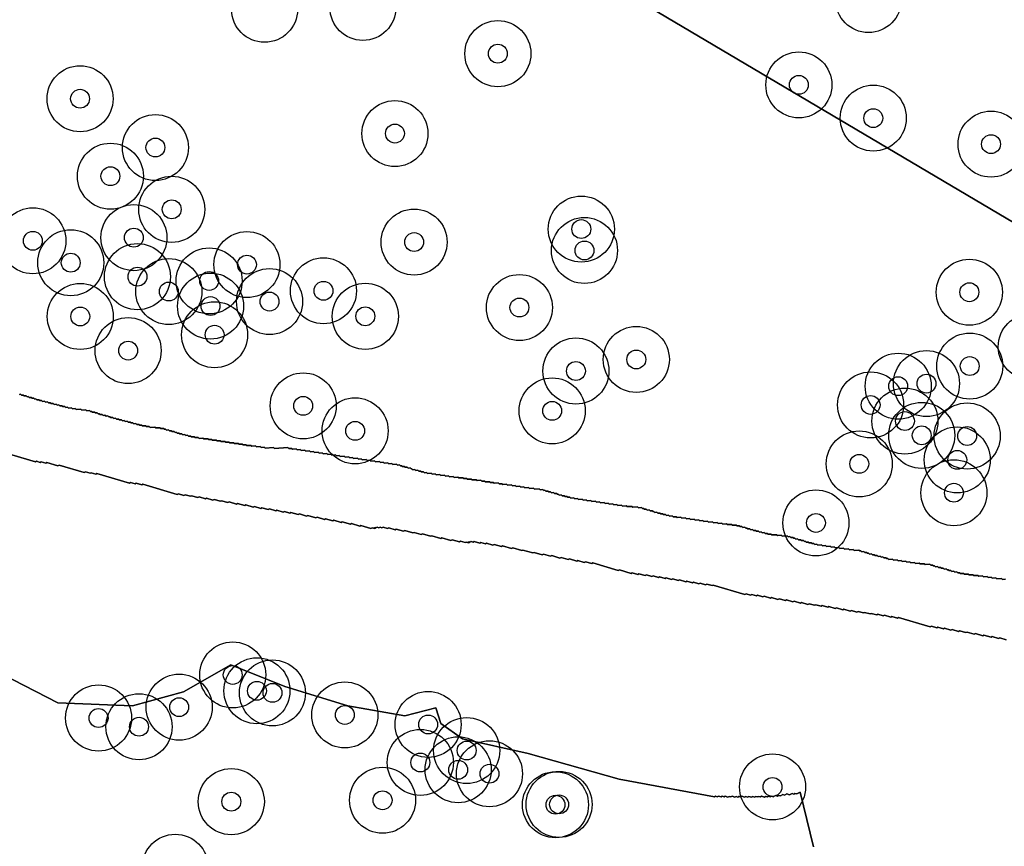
# Model space of a CAD drawing. Header units: inches. Extents: x 128668 to 131679, y 413272 to 413787.
# Tile 88 of 116: x 131076 to 131128, y 413348 to 413392. Entities that reach past the tile are written whole.
import ezdxf

# ---------------------------------------------------------------- set-up
doc = ezdxf.new("R2010")
doc.units = ezdxf.units.IN
doc.header["$MEASUREMENT"] = 0
doc.header["$PDMODE"] = 33
doc.header["$PDSIZE"] = -3
for name, color, linetype in [('Niet gedetecteerde gebieden (D-gebied) (ca. 44.659 m2)', 1, 'Continuous'), ('Significante objecten binnen onderzoeksgebied', 3, 'Continuous'), ('Veiligheidsmarge objecten d.d. 230531', 6, 'Continuous'), ('Verstoorde gebieden (C-gebied) (ca. 90.096 m2)', 40, 'Continuous'), ('Vrijgegeven gebieden (A+B gebied) (ca. 609.035 m2)', 3, 'Continuous')]:
    doc.layers.add(name, color=color, linetype=linetype)

msp = doc.modelspace()

# ---------------------------------------------------------------- linework, layer by layer
at = {"layer": 'Niet gedetecteerde gebieden (D-gebied) (ca. 44.659 m2)'}
for points in [[(131076.071, 413371.95), (131076.121, 413371.954), (131076.175, 413371.907), (131076.274, 413371.914), (131076.328, 413371.867), (131076.427, 413371.874), (131076.481, 413371.827), (131076.53, 413371.83), (131076.584, 413371.784), (131076.683, 413371.79), (131076.736, 413371.744), (131076.836, 413371.75), (131076.889, 413371.703), (131076.939, 413371.707), (131076.992, 413371.66), (131077.092, 413371.667), (131077.145, 413371.62), (131077.245, 413371.627), (131077.298, 413371.58), (131077.398, 413371.587), (131077.451, 413371.54), (131077.551, 413371.547), (131077.604, 413371.5), (131077.704, 413371.506), (131077.757, 413371.46), (131077.857, 413371.466), (131077.91, 413371.42), (131078.01, 413371.426), (131078.063, 413371.38), (131078.163, 413371.386), (131078.216, 413371.34), (131078.316, 413371.346), (131078.369, 413371.299), (131078.469, 413371.306), (131078.522, 413371.26), (131078.622, 413371.266), (131078.675, 413371.219), (131078.824, 413371.229), (131078.878, 413371.183), (131079.027, 413371.192), (131079.08, 413371.146), (131079.33, 413371.162), (131079.383, 413371.116), (131079.583, 413371.129), (131079.636, 413371.082), (131079.786, 413371.092), (131079.839, 413371.045), (131079.889, 413371.049), (131079.942, 413371.002), (131080.041, 413371.008), (131080.095, 413370.962), (131080.194, 413370.968), (131080.248, 413370.922), (131080.297, 413370.925), (131080.351, 413370.878), (131080.45, 413370.885), (131080.504, 413370.838), (131080.603, 413370.845), (131080.657, 413370.798), (131080.756, 413370.805), (131080.81, 413370.758), (131080.859, 413370.762), (131080.913, 413370.715), (131081.012, 413370.722), (131081.065, 413370.675), (131081.165, 413370.681), (131081.218, 413370.635), (131081.318, 413370.641), (131081.371, 413370.595), (131081.471, 413370.601), (131081.524, 413370.555), (131081.624, 413370.561), (131081.677, 413370.515), (131081.777, 413370.521), (131081.83, 413370.475), (131081.93, 413370.481), (131081.983, 413370.435), (131082.083, 413370.441), (131082.136, 413370.394), (131082.236, 413370.401), (131082.289, 413370.354), (131082.389, 413370.361), (131082.442, 413370.314), (131082.542, 413370.321), (131082.595, 413370.274), (131082.745, 413370.284), (131082.798, 413370.238), (131082.947, 413370.247), (131083.001, 413370.201), (131083.25, 413370.217), (131083.303, 413370.17), (131083.503, 413370.183), (131083.556, 413370.137), (131083.705, 413370.147), (131083.759, 413370.1), (131083.809, 413370.103), (131083.862, 413370.057), (131083.962, 413370.063), (131084.015, 413370.017), (131084.115, 413370.023), (131084.168, 413369.977), (131084.267, 413369.983), (131084.321, 413369.937), (131084.37, 413369.94), (131084.424, 413369.893), (131084.523, 413369.9), (131084.577, 413369.853), (131084.676, 413369.86), (131084.729, 413369.813), (131084.829, 413369.82), (131084.883, 413369.773), (131084.982, 413369.78), (131085.035, 413369.733), (131085.135, 413369.74), (131085.188, 413369.693), (131085.338, 413369.703), (131085.391, 413369.656), (131085.541, 413369.666), (131085.594, 413369.619), (131085.794, 413369.633), (131085.847, 413369.586), (131086.046, 413369.599), (131086.1, 413369.552), (131086.249, 413369.562), (131086.302, 413369.516), (131086.502, 413369.529), (131086.555, 413369.482), (131086.705, 413369.492), (131086.758, 413369.445), (131086.957, 413369.458), (131087.011, 413369.412), (131087.16, 413369.422), (131087.213, 413369.375), (131087.413, 413369.388), (131087.466, 413369.341), (131087.666, 413369.354), (131087.719, 413369.308), (131087.869, 413369.318), (131087.922, 413369.271), (131088.071, 413369.281), (131088.124, 413369.234), (131088.324, 413369.247), (131088.377, 413369.201), (131088.577, 413369.214), (131088.63, 413369.167), (131088.83, 413369.18), (131088.883, 413369.134), (131089.032, 413369.144), (131089.085, 413369.097), (131089.534, 413369.126), (131089.588, 413369.08), (131090.286, 413369.126), (131090.339, 413369.079), (131090.489, 413369.089), (131090.542, 413369.042), (131090.742, 413369.055), (131090.795, 413369.009), (131090.944, 413369.019), (131090.998, 413368.972), (131091.197, 413368.985), (131091.25, 413368.938), (131091.45, 413368.952), (131091.503, 413368.905), (131091.653, 413368.915), (131091.706, 413368.868), (131091.905, 413368.881), (131091.959, 413368.835), (131092.108, 413368.845), (131092.161, 413368.798), (131092.361, 413368.811), (131092.414, 413368.764), (131092.564, 413368.774), (131092.617, 413368.728), (131092.817, 413368.741), (131092.87, 413368.694), (131093.019, 413368.704), (131093.073, 413368.657), (131093.272, 413368.67), (131093.325, 413368.624), (131093.525, 413368.637), (131093.578, 413368.59), (131093.728, 413368.6), (131093.781, 413368.554), (131093.98, 413368.567), (131094.034, 413368.52), (131094.183, 413368.53), (131094.236, 413368.483), (131094.436, 413368.496), (131094.489, 413368.45), (131094.639, 413368.459), (131094.692, 413368.413), (131094.891, 413368.426), (131094.945, 413368.379), (131095.144, 413368.392), (131095.197, 413368.346), (131095.347, 413368.356), (131095.4, 413368.309), (131095.6, 413368.322), (131095.653, 413368.275), (131095.803, 413368.285), (131095.856, 413368.239), (131096.055, 413368.252), (131096.109, 413368.205), (131096.208, 413368.212), (131096.261, 413368.165), (131096.311, 413368.168), (131096.365, 413368.122), (131096.464, 413368.128), (131096.517, 413368.082), (131096.617, 413368.088), (131096.67, 413368.042), (131096.77, 413368.048), (131096.823, 413368.002), (131096.873, 413368.005), (131096.926, 413367.958), (131097.026, 413367.965), (131097.079, 413367.918), (131097.179, 413367.925), (131097.232, 413367.878), (131097.332, 413367.885), (131097.385, 413367.838), (131097.485, 413367.845), (131097.538, 413367.798), (131097.638, 413367.805), (131097.691, 413367.758), (131097.891, 413367.771), (131097.944, 413367.725), (131098.093, 413367.734), (131098.147, 413367.688), (131098.346, 413367.701), (131098.399, 413367.654), (131098.599, 413367.667), (131098.652, 413367.621), (131098.802, 413367.631), (131098.855, 413367.584), (131099.054, 413367.597), (131099.108, 413367.55), (131099.307, 413367.563), (131099.36, 413367.517), (131099.56, 413367.53), (131099.613, 413367.483), (131099.763, 413367.493), (131099.816, 413367.446), (131100.016, 413367.46), (131100.069, 413367.413), (131100.268, 413367.426), (131100.321, 413367.38), (131100.521, 413367.393), (131100.574, 413367.346), (131100.724, 413367.356), (131100.777, 413367.309), (131100.976, 413367.322), (131101.03, 413367.276), (131101.179, 413367.286), (131101.232, 413367.239), (131101.432, 413367.252), (131101.485, 413367.205), (131101.635, 413367.215), (131101.688, 413367.169), (131101.887, 413367.182), (131101.941, 413367.135), (131102.14, 413367.148), (131102.193, 413367.102), (131102.343, 413367.111), (131102.396, 413367.065), (131102.596, 413367.078), (131102.649, 413367.031), (131102.799, 413367.041), (131102.852, 413366.994), (131103.051, 413367.008), (131103.104, 413366.961), (131103.304, 413366.974), (131103.357, 413366.927), (131103.607, 413366.944), (131103.66, 413366.897), (131103.81, 413366.907), (131103.863, 413366.86), (131103.913, 413366.864), (131103.966, 413366.817), (131104.065, 413366.824), (131104.119, 413366.777), (131104.218, 413366.784), (131104.272, 413366.737), (131104.371, 413366.744), (131104.425, 413366.697), (131104.524, 413366.703), (131104.578, 413366.657), (131104.627, 413366.66), (131104.681, 413366.613), (131104.78, 413366.62), (131104.834, 413366.573), (131104.933, 413366.58), (131104.986, 413366.533), (131105.086, 413366.54), (131105.139, 413366.493), (131105.239, 413366.5), (131105.292, 413366.453), (131105.442, 413366.463), (131105.495, 413366.416), (131105.645, 413366.426), (131105.698, 413366.38), (131105.898, 413366.393), (131105.951, 413366.346), (131106.1, 413366.356), (131106.154, 413366.309), (131106.353, 413366.322), (131106.406, 413366.276), (131106.606, 413366.289), (131106.659, 413366.242), (131106.809, 413366.252), (131106.862, 413366.205), (131107.061, 413366.219), (131107.115, 413366.172), (131107.264, 413366.182), (131107.317, 413366.135), (131107.517, 413366.148), (131107.57, 413366.102), (131107.72, 413366.111), (131107.773, 413366.065), (131107.973, 413366.078), (131108.026, 413366.031), (131108.225, 413366.045), (131108.278, 413365.998), (131108.528, 413366.014), (131108.581, 413365.968), (131108.83, 413365.984), (131108.884, 413365.937), (131109.033, 413365.947), (131109.086, 413365.901), (131109.136, 413365.904), (131109.19, 413365.857), (131109.289, 413365.864), (131109.342, 413365.817), (131109.442, 413365.824), (131109.495, 413365.777), (131109.595, 413365.784), (131109.648, 413365.737), (131109.698, 413365.74), (131109.751, 413365.694), (131109.851, 413365.7), (131109.904, 413365.654), (131110.004, 413365.66), (131110.057, 413365.614), (131110.157, 413365.62), (131110.21, 413365.574), (131110.31, 413365.58), (131110.363, 413365.534), (131110.463, 413365.54), (131110.516, 413365.493), (131110.666, 413365.503), (131110.719, 413365.457), (131110.869, 413365.466), (131110.922, 413365.42), (131111.121, 413365.433), (131111.174, 413365.386), (131111.374, 413365.399), (131111.427, 413365.353), (131111.577, 413365.363), (131111.63, 413365.316), (131111.83, 413365.329), (131111.883, 413365.282), (131112.082, 413365.296), (131112.135, 413365.249), (131112.285, 413365.259), (131112.338, 413365.212), (131112.538, 413365.225), (131112.591, 413365.179), (131112.791, 413365.192), (131112.844, 413365.145), (131113.043, 413365.158), (131113.096, 413365.112), (131113.296, 413365.125), (131113.349, 413365.078), (131113.549, 413365.091), (131113.602, 413365.045), (131113.801, 413365.058), (131113.855, 413365.011), (131114.054, 413365.024), (131114.107, 413364.978), (131114.207, 413364.984), (131114.26, 413364.938), (131114.36, 413364.944), (131114.413, 413364.898), (131114.513, 413364.904), (131114.566, 413364.857), (131114.616, 413364.861), (131114.669, 413364.814), (131114.769, 413364.821), (131114.822, 413364.774), (131114.922, 413364.781), (131114.975, 413364.734), (131115.075, 413364.74), (131115.128, 413364.694), (131115.228, 413364.701), (131115.281, 413364.654), (131115.381, 413364.66), (131115.434, 413364.614), (131115.534, 413364.62), (131115.587, 413364.574), (131115.687, 413364.58), (131115.74, 413364.534), (131115.889, 413364.543), (131115.943, 413364.497), (131116.192, 413364.513), (131116.245, 413364.467), (131116.445, 413364.48), (131116.498, 413364.433), (131116.747, 413364.449), (131116.801, 413364.403), (131116.9, 413364.409), (131116.953, 413364.363), (131117.053, 413364.369), (131117.106, 413364.323), (131117.156, 413364.326), (131117.209, 413364.279), (131117.309, 413364.286), (131117.362, 413364.239), (131117.462, 413364.246), (131117.515, 413364.199), (131117.615, 413364.206), (131117.668, 413364.159), (131117.718, 413364.163), (131117.771, 413364.116), (131117.871, 413364.122), (131117.924, 413364.076), (131118.024, 413364.082), (131118.077, 413364.036), (131118.177, 413364.042), (131118.23, 413363.996), (131118.33, 413364.002), (131118.383, 413363.956), (131118.583, 413363.969), (131118.636, 413363.922), (131118.786, 413363.932), (131118.839, 413363.885), (131119.038, 413363.898), (131119.091, 413363.852), (131119.241, 413363.862), (131119.294, 413363.815), (131119.494, 413363.828), (131119.547, 413363.782), (131119.747, 413363.795), (131119.8, 413363.748), (131119.999, 413363.761), (131120.052, 413363.714), (131120.252, 413363.728), (131120.305, 413363.681), (131120.555, 413363.697), (131120.608, 413363.651), (131120.658, 413363.654), (131120.711, 413363.607), (131120.811, 413363.614), (131120.864, 413363.567), (131120.964, 413363.574), (131121.017, 413363.527), (131121.067, 413363.53), (131121.12, 413363.484), (131121.22, 413363.49), (131121.273, 413363.444), (131121.372, 413363.45), (131121.426, 413363.404), (131121.525, 413363.41), (131121.579, 413363.364), (131121.678, 413363.37), (131121.731, 413363.324), (131121.831, 413363.33), (131121.885, 413363.284), (131121.984, 413363.29), (131122.037, 413363.244), (131122.087, 413363.247), (131122.14, 413363.2), (131122.34, 413363.213), (131122.393, 413363.167), (131122.593, 413363.18), (131122.646, 413363.133), (131122.796, 413363.143), (131122.849, 413363.096), (131123.048, 413363.109), (131123.101, 413363.063), (131123.251, 413363.073), (131123.304, 413363.026), (131123.504, 413363.039), (131123.557, 413362.992), (131123.756, 413363.006), (131123.81, 413362.959), (131124.009, 413362.972), (131124.062, 413362.926), (131124.312, 413362.942), (131124.365, 413362.895), (131124.465, 413362.902), (131124.518, 413362.855), (131124.568, 413362.859), (131124.621, 413362.812), (131124.721, 413362.818), (131124.774, 413362.772), (131124.874, 413362.778), (131124.927, 413362.732), (131125.027, 413362.738), (131125.08, 413362.692), (131125.18, 413362.698), (131125.233, 413362.652), (131125.283, 413362.655), (131125.336, 413362.608), (131125.436, 413362.615), (131125.489, 413362.568), (131125.589, 413362.575), (131125.642, 413362.528), (131125.742, 413362.535), (131125.795, 413362.488), (131125.894, 413362.495), (131125.948, 413362.448), (131126.097, 413362.458), (131126.15, 413362.411), (131126.35, 413362.424), (131126.403, 413362.378), (131126.603, 413362.391), (131126.656, 413362.344), (131126.856, 413362.357), (131126.909, 413362.311), (131127.108, 413362.324), (131127.161, 413362.277), (131127.361, 413362.29), (131127.414, 413362.244), (131127.564, 413362.253), (131127.617, 413362.207), (131127.817, 413362.22), (131127.87, 413362.173), (131128.119, 413362.19), (131128.172, 413362.143), (131128.322, 413362.153)], [(131128.359, 413358.946), (131128.023, 413359.046), (131127.961, 413359.012), (131127.626, 413359.112), (131127.563, 413359.078), (131127.18, 413359.192), (131127.118, 413359.159), (131126.735, 413359.273), (131126.672, 413359.239), (131126.289, 413359.353), (131126.227, 413359.32), (131125.891, 413359.419), (131125.829, 413359.386), (131125.494, 413359.486), (131125.432, 413359.452), (131125.096, 413359.552), (131125.034, 413359.518), (131124.747, 413359.604), (131124.684, 413359.57), (131124.397, 413359.656), (131124.335, 413359.622), (131122.658, 413360.121), (131122.595, 413360.088), (131122.308, 413360.173), (131122.246, 413360.14), (131121.91, 413360.239), (131121.848, 413360.206), (131121.561, 413360.291), (131121.498, 413360.258), (131121.211, 413360.343), (131121.149, 413360.31), (131120.861, 413360.395), (131120.799, 413360.362), (131120.512, 413360.447), (131120.449, 413360.413), (131120.162, 413360.499), (131120.1, 413360.465), (131119.764, 413360.565), (131119.702, 413360.532), (131119.367, 413360.631), (131119.304, 413360.598), (131118.969, 413360.698), (131118.907, 413360.664), (131118.619, 413360.75), (131118.557, 413360.716), (131118.27, 413360.802), (131118.207, 413360.768), (131117.92, 413360.854), (131117.858, 413360.82), (131117.522, 413360.92), (131117.46, 413360.886), (131117.125, 413360.986), (131117.062, 413360.952), (131116.727, 413361.052), (131116.665, 413361.018), (131116.329, 413361.118), (131116.267, 413361.085), (131115.932, 413361.184), (131115.87, 413361.151), (131115.534, 413361.251), (131115.472, 413361.217), (131115.185, 413361.303), (131115.122, 413361.269), (131114.883, 413361.34), (131114.821, 413361.307), (131114.581, 413361.378), (131114.519, 413361.344), (131112.842, 413361.843), (131112.78, 413361.81), (131112.492, 413361.895), (131112.43, 413361.862), (131112.142, 413361.947), (131112.08, 413361.914), (131111.793, 413361.999), (131111.73, 413361.966), (131111.443, 413362.051), (131111.381, 413362.018), (131111.045, 413362.117), (131110.983, 413362.084), (131110.696, 413362.169), (131110.633, 413362.136), (131110.346, 413362.221), (131110.284, 413362.188), (131109.996, 413362.273), (131109.934, 413362.24), (131109.646, 413362.325), (131109.584, 413362.291), (131109.297, 413362.377), (131109.235, 413362.343), (131108.899, 413362.443), (131108.837, 413362.41), (131108.549, 413362.495), (131108.487, 413362.462), (131107.864, 413362.647), (131107.802, 413362.613), (131106.46, 413363.013), (131106.398, 413362.979), (131106.063, 413363.079), (131106.001, 413363.045), (131105.665, 413363.145), (131105.603, 413363.111), (131105.22, 413363.226), (131105.157, 413363.192), (131104.774, 413363.306), (131104.712, 413363.272), (131104.281, 413363.401), (131104.218, 413363.367), (131103.835, 413363.481), (131103.773, 413363.448), (131103.342, 413363.576), (131103.28, 413363.542), (131102.753, 413363.699), (131102.69, 413363.666), (131102.211, 413363.808), (131102.149, 413363.775), (131101.67, 413363.917), (131101.608, 413363.883), (131101.224, 413363.998), (131101.162, 413363.964), (131100.827, 413364.064), (131100.764, 413364.03), (131100.525, 413364.102), (131100.463, 413364.068), (131100.175, 413364.153), (131100.113, 413364.12), (131100.017, 413364.148), (131099.955, 413364.115), (131099.907, 413364.129), (131099.845, 413364.095), (131099.749, 413364.124), (131099.687, 413364.09), (131099.447, 413364.161), (131099.385, 413364.128), (131099.002, 413364.242), (131098.94, 413364.208), (131098.46, 413364.351), (131098.398, 413364.317), (131097.919, 413364.46), (131097.857, 413364.426), (131097.426, 413364.555), (131097.363, 413364.521), (131096.98, 413364.635), (131096.918, 413364.602), (131096.486, 413364.73), (131096.424, 413364.696), (131096.041, 413364.81), (131095.979, 413364.777), (131095.643, 413364.876), (131095.581, 413364.843), (131095.342, 413364.914), (131095.279, 413364.881), (131095.184, 413364.909), (131095.121, 413364.875), (131095.026, 413364.904), (131094.963, 413364.87), (131094.916, 413364.885), (131094.853, 413364.851), (131094.757, 413364.879), (131094.695, 413364.846), (131094.168, 413365.003), (131094.106, 413364.969), (131093.675, 413365.097), (131093.613, 413365.064), (131093.181, 413365.192), (131093.119, 413365.158), (131092.736, 413365.273), (131092.674, 413365.239), (131092.29, 413365.353), (131092.228, 413365.319), (131091.845, 413365.433), (131091.782, 413365.4), (131091.351, 413365.528), (131091.289, 413365.495), (131090.906, 413365.609), (131090.843, 413365.575), (131090.46, 413365.689), (131090.398, 413365.655), (131090.111, 413365.741), (131090.048, 413365.707), (131089.713, 413365.807), (131089.651, 413365.774), (131089.315, 413365.874), (131089.253, 413365.84), (131088.918, 413365.94), (131088.855, 413365.906), (131088.52, 413366.006), (131088.458, 413365.972), (131088.074, 413366.086), (131088.012, 413366.053), (131087.629, 413366.167), (131087.567, 413366.133), (131087.183, 413366.247), (131087.121, 413366.214), (131086.786, 413366.313), (131086.724, 413366.28), (131086.388, 413366.38), (131086.326, 413366.346), (131085.991, 413366.446), (131085.928, 413366.412), (131085.593, 413366.512), (131085.531, 413366.478), (131085.195, 413366.578), (131085.133, 413366.545), (131084.846, 413366.63), (131084.784, 413366.597), (131084.496, 413366.682), (131084.434, 413366.648), (131082.613, 413367.19), (131082.551, 413367.157), (131082.263, 413367.242), (131082.201, 413367.209), (131081.961, 413367.28), (131081.899, 413367.246), (131080.174, 413367.76), (131080.112, 413367.726), (131079.872, 413367.798), (131079.81, 413367.764), (131079.571, 413367.835), (131079.508, 413367.802), (131078.167, 413368.201), (131078.105, 413368.167), (131077.53, 413368.339), (131077.467, 413368.305), (131077.228, 413368.376), (131077.166, 413368.343), (131076.974, 413368.4), (131076.912, 413368.366), (131075.187, 413368.88)]]:
    msp.add_lwpolyline(points, dxfattribs=at)
at = {"layer": 'Significante objecten binnen onderzoeksgebied'}
for p in [(131101.424, 413390.008), (131117.375, 413388.354), (131079.282, 413387.62), (131121.32, 413386.592), (131095.97, 413385.773), (131127.559, 413385.212), (131083.274, 413385.032), (131080.89, 413383.514), (131084.139, 413381.757), (131105.847, 413380.71), (131076.782, 413380.089), (131082.134, 413380.256), (131096.986, 413380.023), (131106.014, 413379.576), (131078.789, 413378.929), (131088.127, 413378.827), (131082.323, 413378.188), (131086.123, 413377.961), (131083.986, 413377.399), (131092.182, 413377.439), (131089.323, 413376.868), (131126.41, 413377.363), (131086.196, 413376.63), (131102.566, 413376.553), (131079.295, 413376.078), (131094.4, 413376.086), (131086.411, 413375.111), (131081.83, 413374.268), (131108.761, 413373.801), (131126.431, 413373.449), (131105.561, 413373.188), (131122.639, 413372.383), (131124.138, 413372.52), (131091.107, 413371.341), (131121.179, 413371.389), (131104.302, 413371.076), (131122.996, 413370.535), (131093.86, 413370.016), (131123.885, 413369.777), (131126.295, 413369.743), (131120.576, 413368.265), (131125.769, 413368.478), (131125.593, 413366.735), (131118.281, 413365.133), (131087.374, 413357.079), (131088.657, 413356.239), (131089.478, 413356.127), (131084.534, 413355.37), (131093.314, 413354.958), (131080.263, 413354.795), (131097.729, 413354.454), (131082.406, 413354.332), (131099.771, 413353.071), (131097.315, 413352.44), (131099.32, 413352.05), (131100.979, 413351.842), (131115.98, 413351.143), (131087.298, 413350.361), (131095.314, 413350.435), (131104.477, 413350.198), (131104.669, 413350.215)]:
    msp.add_point(p, dxfattribs=at)
at = {"layer": 'Veiligheidsmarge objecten d.d. 230531', "color": 6, "linetype": 'Continuous', "lineweight": 25}
for centre in [(131121.065, 413392.876), (131089.062, 413392.36), (131094.274, 413392.46), (131101.424, 413390.008), (131117.375, 413388.354), (131079.282, 413387.62), (131121.32, 413386.592), (131095.97, 413385.773), (131083.274, 413385.032), (131127.559, 413385.212), (131080.89, 413383.514), (131084.139, 413381.757), (131105.847, 413380.71), (131076.782, 413380.089), (131082.134, 413380.256), (131096.986, 413380.023), (131106.014, 413379.576), (131078.789, 413378.929), (131088.127, 413378.827), (131082.323, 413378.188), (131086.123, 413377.961), (131083.986, 413377.399), (131092.182, 413377.439), (131126.41, 413377.363), (131089.323, 413376.868), (131086.196, 413376.63), (131102.566, 413376.553), (131079.295, 413376.078), (131094.4, 413376.086), (131086.411, 413375.111), (131081.83, 413374.268), (131129.69, 413374.475), (131108.761, 413373.801), (131105.561, 413373.188), (131126.431, 413373.449), (131124.138, 413372.52), (131122.639, 413372.383), (131091.107, 413371.341), (131104.302, 413371.076), (131121.179, 413371.389), (131122.996, 413370.535), (131093.86, 413370.016), (131123.885, 413369.777), (131126.295, 413369.743), (131125.769, 413368.478), (131120.576, 413368.265), (131125.593, 413366.735), (131118.281, 413365.133), (131087.374, 413357.079), (131088.657, 413356.239), (131089.478, 413356.127), (131084.534, 413355.37), (131080.263, 413354.795), (131093.314, 413354.958), (131082.406, 413354.332), (131097.729, 413354.454), (131099.771, 413353.071), (131097.315, 413352.44), (131099.32, 413352.05), (131100.979, 413351.842), (131115.98, 413351.143), (131087.298, 413350.361), (131095.314, 413350.435), (131104.477, 413350.198), (131104.669, 413350.215), (131084.329, 413346.88)]:
    msp.add_circle(centre, 1.75, dxfattribs=at)
at = {"layer": 'Verstoorde gebieden (C-gebied) (ca. 90.096 m2)'}
for points in [[(131075.187, 413368.88), (131076.912, 413368.366), (131076.974, 413368.4), (131077.166, 413368.343), (131077.228, 413368.376), (131077.467, 413368.305), (131077.53, 413368.339), (131078.105, 413368.168), (131078.167, 413368.201), (131079.508, 413367.802), (131079.571, 413367.835), (131079.81, 413367.764), (131079.872, 413367.798), (131080.112, 413367.726), (131080.174, 413367.76), (131081.899, 413367.247), (131081.962, 413367.28), (131082.201, 413367.209), (131082.263, 413367.242), (131082.551, 413367.157), (131082.613, 413367.19), (131084.434, 413366.648), (131084.496, 413366.682), (131084.784, 413366.597), (131084.846, 413366.63), (131085.133, 413366.545), (131085.196, 413366.578), (131085.531, 413366.478), (131085.593, 413366.512), (131085.929, 413366.412), (131085.991, 413366.446), (131086.326, 413366.346), (131086.388, 413366.38), (131086.724, 413366.28), (131086.786, 413366.313), (131087.121, 413366.214), (131087.183, 413366.247), (131087.567, 413366.133), (131087.629, 413366.167), (131088.012, 413366.053), (131088.074, 413366.086), (131088.458, 413365.972), (131088.52, 413366.006), (131088.856, 413365.906), (131088.918, 413365.94), (131089.253, 413365.84), (131089.315, 413365.874), (131089.651, 413365.774), (131089.713, 413365.807), (131090.048, 413365.707), (131090.111, 413365.741), (131090.398, 413365.655), (131090.46, 413365.689), (131090.843, 413365.575), (131090.906, 413365.609), (131091.289, 413365.495), (131091.351, 413365.528), (131091.782, 413365.4), (131091.845, 413365.433), (131092.228, 413365.319), (131092.29, 413365.353), (131092.674, 413365.239), (131092.736, 413365.273), (131093.119, 413365.159), (131093.181, 413365.192), (131093.613, 413365.064), (131093.675, 413365.098), (131094.106, 413364.969), (131094.168, 413365.003), (131094.695, 413364.846), (131094.758, 413364.88), (131094.901, 413364.837), (131095.026, 413364.904), (131095.122, 413364.876), (131095.184, 413364.909), (131095.28, 413364.881), (131095.342, 413364.914), (131095.581, 413364.843), (131095.644, 413364.876), (131095.979, 413364.777), (131096.041, 413364.81), (131096.424, 413364.696), (131096.486, 413364.73), (131096.918, 413364.602), (131096.98, 413364.635), (131097.363, 413364.521), (131097.426, 413364.555), (131097.857, 413364.426), (131097.919, 413364.46), (131098.398, 413364.317), (131098.46, 413364.351), (131098.94, 413364.208), (131099.002, 413364.242), (131099.385, 413364.128), (131099.447, 413364.161), (131099.687, 413364.09), (131099.749, 413364.124), (131099.893, 413364.081), (131100.017, 413364.148), (131100.113, 413364.12), (131100.175, 413364.153), (131100.463, 413364.068), (131100.525, 413364.102), (131100.764, 413364.03), (131100.827, 413364.064), (131101.162, 413363.964), (131101.224, 413363.998), (131101.608, 413363.883), (131101.67, 413363.917), (131102.149, 413363.775), (131102.211, 413363.808), (131102.69, 413363.666), (131102.753, 413363.699), (131103.28, 413363.542), (131103.342, 413363.576), (131103.773, 413363.448), (131103.835, 413363.481), (131104.219, 413363.367), (131104.281, 413363.401), (131104.712, 413363.273), (131104.774, 413363.306), (131105.157, 413363.192), (131105.22, 413363.226), (131105.603, 413363.111), (131105.665, 413363.145), (131106.001, 413363.045), (131106.063, 413363.079), (131106.398, 413362.979), (131106.46, 413363.013), (131107.802, 413362.613), (131107.865, 413362.647), (131108.487, 413362.462), (131108.549, 413362.495), (131108.837, 413362.41), (131108.899, 413362.443), (131109.235, 413362.343), (131109.297, 413362.377), (131109.584, 413362.291), (131109.646, 413362.325), (131109.934, 413362.24), (131109.996, 413362.273), (131110.284, 413362.188), (131110.346, 413362.221), (131110.633, 413362.136), (131110.696, 413362.17), (131110.983, 413362.084), (131111.045, 413362.117), (131111.381, 413362.018), (131111.443, 413362.051), (131111.731, 413361.966), (131111.793, 413361.999), (131112.08, 413361.914), (131112.142, 413361.948), (131112.43, 413361.862), (131112.492, 413361.896), (131112.78, 413361.81), (131112.842, 413361.843), (131114.519, 413361.344), (131114.581, 413361.378), (131114.821, 413361.307), (131114.883, 413361.34), (131115.122, 413361.269), (131115.185, 413361.303), (131115.472, 413361.217), (131115.534, 413361.251), (131115.87, 413361.151), (131115.932, 413361.185), (131116.267, 413361.085), (131116.33, 413361.118), (131116.665, 413361.019), (131116.727, 413361.052), (131117.062, 413360.952), (131117.125, 413360.986), (131117.46, 413360.886), (131117.522, 413360.92), (131117.858, 413360.82), (131117.92, 413360.854), (131118.207, 413360.768), (131118.27, 413360.802), (131118.557, 413360.716), (131118.619, 413360.75), (131118.907, 413360.664), (131118.969, 413360.698), (131119.304, 413360.598), (131119.367, 413360.631), (131119.702, 413360.532), (131119.764, 413360.565), (131120.1, 413360.466), (131120.162, 413360.499), (131120.449, 413360.413), (131120.512, 413360.447), (131120.799, 413360.362), (131120.861, 413360.395), (131121.149, 413360.31), (131121.211, 413360.343), (131121.499, 413360.258), (131121.56, 413360.291), (131121.848, 413360.206), (131121.91, 413360.24), (131122.246, 413360.14), (131122.308, 413360.173), (131122.595, 413360.088), (131122.658, 413360.121), (131124.335, 413359.622), (131124.397, 413359.656), (131124.685, 413359.57), (131124.747, 413359.604), (131125.034, 413359.518), (131125.096, 413359.552), (131125.432, 413359.452), (131125.494, 413359.486), (131125.829, 413359.386), (131125.891, 413359.42), (131126.227, 413359.32), (131126.289, 413359.353), (131126.672, 413359.239), (131126.735, 413359.273), (131127.118, 413359.159), (131127.18, 413359.192), (131127.563, 413359.078), (131127.626, 413359.112), (131127.961, 413359.012), (131128.023, 413359.046), (131128.359, 413358.946)], [(131118.152, 413347.968), (131117.436, 413350.863), (131117.266, 413350.772), (131117.17, 413350.8), (131117.108, 413350.766), (131117.012, 413350.795), (131116.888, 413350.728), (131116.744, 413350.771), (131116.62, 413350.703), (131116.524, 413350.732), (131116.4, 413350.665), (131116.304, 413350.693), (131116.242, 413350.659), (131116.146, 413350.688), (131116.021, 413350.62), (131115.926, 413350.649), (131115.863, 413350.615), (131115.767, 413350.644), (131115.705, 413350.61), (131115.609, 413350.639), (131115.547, 413350.605), (131115.404, 413350.648), (131115.341, 413350.614), (131115.245, 413350.643), (131115.183, 413350.609), (131115.087, 413350.638), (131115.025, 413350.604), (131114.929, 413350.633), (131114.867, 413350.599), (131114.724, 413350.642), (131114.661, 413350.608), (131114.566, 413350.637), (131114.503, 413350.603), (131114.36, 413350.646), (131114.297, 413350.612), (131114.202, 413350.641), (131114.139, 413350.607), (131114.044, 413350.635), (131113.981, 413350.602), (131113.838, 413350.645), (131113.775, 413350.611), (131113.68, 413350.639), (131113.617, 413350.606), (131113.474, 413350.649), (131113.411, 413350.615), (131113.316, 413350.644), (131113.253, 413350.61), (131113.11, 413350.653), (131113.047, 413350.619), (131112.952, 413350.648), (131112.906, 413350.623), (131107.844, 413351.557), (131103.025, 413352.912), (131099.558, 413353.691), (131098.409, 413354.502), (131098.143, 413355.327), (131096.492, 413354.915), (131093.47, 413355.445), (131090.131, 413356.474), (131087.268, 413357.61), (131084.764, 413356.188), (131082.069, 413355.448), (131078.112, 413355.606), (131073.931, 413357.743)]]:
    msp.add_lwpolyline(points, dxfattribs=at)
at = {"layer": 'Vrijgegeven gebieden (A+B gebied) (ca. 609.035 m2)'}
for points in [[(130985.578, 413465.779), (131202.064, 413337.686)], [(131202.064, 413337.686), (130985.578, 413465.779)], [(131128.322, 413362.153), (131128.172, 413362.143), (131128.119, 413362.19), (131127.87, 413362.173), (131127.817, 413362.22), (131127.617, 413362.207), (131127.564, 413362.253), (131127.414, 413362.244), (131127.361, 413362.29), (131127.161, 413362.277), (131127.108, 413362.324), (131126.909, 413362.311), (131126.856, 413362.357), (131126.656, 413362.344), (131126.603, 413362.391), (131126.403, 413362.378), (131126.35, 413362.424), (131126.15, 413362.411), (131126.097, 413362.458), (131125.948, 413362.448), (131125.894, 413362.495), (131125.795, 413362.488), (131125.742, 413362.535), (131125.642, 413362.528), (131125.589, 413362.575), (131125.489, 413362.568), (131125.436, 413362.615), (131125.336, 413362.608), (131125.283, 413362.655), (131125.233, 413362.652), (131125.18, 413362.698), (131125.08, 413362.692), (131125.027, 413362.738), (131124.927, 413362.732), (131124.874, 413362.778), (131124.774, 413362.772), (131124.721, 413362.818), (131124.621, 413362.812), (131124.568, 413362.859), (131124.518, 413362.855), (131124.465, 413362.902), (131124.365, 413362.895), (131124.312, 413362.942), (131124.062, 413362.926), (131124.009, 413362.972), (131123.81, 413362.959), (131123.756, 413363.006), (131123.557, 413362.992), (131123.504, 413363.039), (131123.304, 413363.026), (131123.251, 413363.073), (131123.101, 413363.063), (131123.048, 413363.109), (131122.849, 413363.096), (131122.796, 413363.143), (131122.646, 413363.133), (131122.593, 413363.18), (131122.393, 413363.167), (131122.34, 413363.213), (131122.14, 413363.2), (131122.087, 413363.247), (131122.037, 413363.244), (131121.984, 413363.29), (131121.885, 413363.284), (131121.831, 413363.33), (131121.731, 413363.324), (131121.678, 413363.37), (131121.579, 413363.364), (131121.525, 413363.41), (131121.426, 413363.404), (131121.372, 413363.45), (131121.273, 413363.444), (131121.22, 413363.49), (131121.12, 413363.484), (131121.067, 413363.53), (131121.017, 413363.527), (131120.964, 413363.574), (131120.864, 413363.567), (131120.811, 413363.614), (131120.711, 413363.607), (131120.658, 413363.654), (131120.608, 413363.651), (131120.555, 413363.697), (131120.305, 413363.681), (131120.252, 413363.728), (131120.052, 413363.714), (131119.999, 413363.761), (131119.8, 413363.748), (131119.747, 413363.795), (131119.547, 413363.782), (131119.494, 413363.828), (131119.294, 413363.815), (131119.241, 413363.862), (131119.091, 413363.852), (131119.038, 413363.898), (131118.839, 413363.885), (131118.786, 413363.932), (131118.636, 413363.922), (131118.583, 413363.969), (131118.383, 413363.956), (131118.33, 413364.002), (131118.23, 413363.996), (131118.177, 413364.042), (131118.077, 413364.036), (131118.024, 413364.082), (131117.924, 413364.076), (131117.871, 413364.122), (131117.771, 413364.116), (131117.718, 413364.163), (131117.668, 413364.159), (131117.615, 413364.206), (131117.515, 413364.199), (131117.462, 413364.246), (131117.362, 413364.239), (131117.309, 413364.286), (131117.209, 413364.279), (131117.156, 413364.326), (131117.106, 413364.323), (131117.053, 413364.369), (131116.953, 413364.363), (131116.9, 413364.409), (131116.801, 413364.403), (131116.747, 413364.449), (131116.498, 413364.433), (131116.445, 413364.48), (131116.245, 413364.467), (131116.192, 413364.513), (131115.943, 413364.497), (131115.889, 413364.543), (131115.74, 413364.534), (131115.687, 413364.58), (131115.587, 413364.574), (131115.534, 413364.62), (131115.434, 413364.614), (131115.381, 413364.66), (131115.281, 413364.654), (131115.228, 413364.701), (131115.128, 413364.694), (131115.075, 413364.74), (131114.975, 413364.734), (131114.922, 413364.781), (131114.822, 413364.774), (131114.769, 413364.821), (131114.669, 413364.814), (131114.616, 413364.861), (131114.566, 413364.857), (131114.513, 413364.904), (131114.413, 413364.898), (131114.36, 413364.944), (131114.26, 413364.938), (131114.207, 413364.984), (131114.107, 413364.978), (131114.054, 413365.024), (131113.855, 413365.011), (131113.801, 413365.058), (131113.602, 413365.045), (131113.549, 413365.091), (131113.349, 413365.078), (131113.296, 413365.125), (131113.096, 413365.112), (131113.043, 413365.158), (131112.844, 413365.145), (131112.791, 413365.192), (131112.591, 413365.179), (131112.538, 413365.225), (131112.338, 413365.212), (131112.285, 413365.259), (131112.135, 413365.249), (131112.082, 413365.296), (131111.883, 413365.282), (131111.83, 413365.329), (131111.63, 413365.316), (131111.577, 413365.363), (131111.427, 413365.353), (131111.374, 413365.399), (131111.174, 413365.386), (131111.121, 413365.433), (131110.922, 413365.42), (131110.869, 413365.466), (131110.719, 413365.457), (131110.666, 413365.503), (131110.516, 413365.493), (131110.463, 413365.54), (131110.363, 413365.534), (131110.31, 413365.58), (131110.21, 413365.574), (131110.157, 413365.62), (131110.057, 413365.614), (131110.004, 413365.66), (131109.904, 413365.654), (131109.851, 413365.7), (131109.751, 413365.694), (131109.698, 413365.74), (131109.648, 413365.737), (131109.595, 413365.784), (131109.495, 413365.777), (131109.442, 413365.824), (131109.342, 413365.817), (131109.289, 413365.864), (131109.19, 413365.857), (131109.136, 413365.904), (131109.086, 413365.901), (131109.033, 413365.947), (131108.884, 413365.937), (131108.83, 413365.984), (131108.581, 413365.968), (131108.528, 413366.014), (131108.278, 413365.998), (131108.225, 413366.045), (131108.026, 413366.031), (131107.973, 413366.078), (131107.773, 413366.065), (131107.72, 413366.111), (131107.57, 413366.102), (131107.517, 413366.148), (131107.317, 413366.135), (131107.264, 413366.182), (131107.115, 413366.172), (131107.061, 413366.219), (131106.862, 413366.205), (131106.809, 413366.252), (131106.659, 413366.242), (131106.606, 413366.289), (131106.406, 413366.276), (131106.353, 413366.322), (131106.154, 413366.309), (131106.1, 413366.356), (131105.951, 413366.346), (131105.898, 413366.393), (131105.698, 413366.38), (131105.645, 413366.426), (131105.495, 413366.416), (131105.442, 413366.463), (131105.292, 413366.453), (131105.239, 413366.5), (131105.139, 413366.493), (131105.086, 413366.54), (131104.986, 413366.533), (131104.933, 413366.58), (131104.834, 413366.573), (131104.78, 413366.62), (131104.681, 413366.613), (131104.627, 413366.66), (131104.578, 413366.657), (131104.524, 413366.703), (131104.425, 413366.697), (131104.371, 413366.744), (131104.272, 413366.737), (131104.218, 413366.784), (131104.119, 413366.777), (131104.065, 413366.824), (131103.966, 413366.817), (131103.913, 413366.864), (131103.863, 413366.86), (131103.81, 413366.907), (131103.66, 413366.897), (131103.607, 413366.944), (131103.357, 413366.927), (131103.304, 413366.974), (131103.104, 413366.961), (131103.051, 413367.008), (131102.852, 413366.994), (131102.799, 413367.041), (131102.649, 413367.031), (131102.596, 413367.078), (131102.396, 413367.065), (131102.343, 413367.111), (131102.193, 413367.102), (131102.14, 413367.148), (131101.941, 413367.135), (131101.887, 413367.182), (131101.688, 413367.169), (131101.635, 413367.215), (131101.485, 413367.205), (131101.432, 413367.252), (131101.232, 413367.239), (131101.179, 413367.286), (131101.03, 413367.276), (131100.976, 413367.322), (131100.777, 413367.309), (131100.724, 413367.356), (131100.574, 413367.346), (131100.521, 413367.393), (131100.321, 413367.38), (131100.268, 413367.426), (131100.069, 413367.413), (131100.016, 413367.46), (131099.816, 413367.446), (131099.763, 413367.493), (131099.613, 413367.483), (131099.56, 413367.53), (131099.36, 413367.517), (131099.307, 413367.563), (131099.108, 413367.55), (131099.054, 413367.597), (131098.855, 413367.584), (131098.802, 413367.631), (131098.652, 413367.621), (131098.599, 413367.667), (131098.399, 413367.654), (131098.346, 413367.701), (131098.147, 413367.688), (131098.093, 413367.734), (131097.944, 413367.725), (131097.891, 413367.771), (131097.691, 413367.758), (131097.638, 413367.805), (131097.538, 413367.798), (131097.485, 413367.845), (131097.385, 413367.838), (131097.332, 413367.885), (131097.232, 413367.878), (131097.179, 413367.925), (131097.079, 413367.918), (131097.026, 413367.965), (131096.926, 413367.958), (131096.873, 413368.005), (131096.823, 413368.002), (131096.77, 413368.048), (131096.67, 413368.042), (131096.617, 413368.088), (131096.517, 413368.082), (131096.464, 413368.128), (131096.365, 413368.122), (131096.311, 413368.168), (131096.261, 413368.165), (131096.208, 413368.212), (131096.109, 413368.205), (131096.055, 413368.252), (131095.856, 413368.239), (131095.803, 413368.285), (131095.653, 413368.275), (131095.6, 413368.322), (131095.4, 413368.309), (131095.347, 413368.356), (131095.197, 413368.346), (131095.144, 413368.392), (131094.945, 413368.379), (131094.891, 413368.426), (131094.692, 413368.413), (131094.639, 413368.459), (131094.489, 413368.45), (131094.436, 413368.496), (131094.236, 413368.483), (131094.183, 413368.53), (131094.034, 413368.52), (131093.98, 413368.567), (131093.781, 413368.554), (131093.728, 413368.6), (131093.578, 413368.59), (131093.525, 413368.637), (131093.325, 413368.624), (131093.272, 413368.67), (131093.073, 413368.657), (131093.019, 413368.704), (131092.87, 413368.694), (131092.817, 413368.741), (131092.617, 413368.728), (131092.564, 413368.774), (131092.414, 413368.764), (131092.361, 413368.811), (131092.161, 413368.798), (131092.108, 413368.845), (131091.959, 413368.835), (131091.905, 413368.881), (131091.706, 413368.868), (131091.653, 413368.915), (131091.503, 413368.905), (131091.45, 413368.952), (131091.25, 413368.938), (131091.197, 413368.985), (131090.998, 413368.972), (131090.944, 413369.019), (131090.795, 413369.009), (131090.742, 413369.055), (131090.542, 413369.042), (131090.489, 413369.089), (131090.339, 413369.079), (131090.286, 413369.126), (131089.588, 413369.08), (131089.534, 413369.126), (131089.085, 413369.097), (131089.032, 413369.144), (131088.883, 413369.134), (131088.83, 413369.18), (131088.63, 413369.167), (131088.577, 413369.214), (131088.377, 413369.201), (131088.324, 413369.247), (131088.124, 413369.234), (131088.071, 413369.281), (131087.922, 413369.271), (131087.869, 413369.318), (131087.719, 413369.308), (131087.666, 413369.354), (131087.466, 413369.341), (131087.413, 413369.388), (131087.213, 413369.375), (131087.16, 413369.422), (131087.011, 413369.412), (131086.957, 413369.458), (131086.758, 413369.445), (131086.705, 413369.492), (131086.555, 413369.482), (131086.502, 413369.529), (131086.302, 413369.516), (131086.249, 413369.562), (131086.1, 413369.552), (131086.046, 413369.599), (131085.847, 413369.586), (131085.794, 413369.633), (131085.594, 413369.619), (131085.541, 413369.666), (131085.391, 413369.656), (131085.338, 413369.703), (131085.188, 413369.693), (131085.135, 413369.74), (131085.035, 413369.733), (131084.982, 413369.78), (131084.883, 413369.773), (131084.829, 413369.82), (131084.729, 413369.813), (131084.676, 413369.86), (131084.577, 413369.853), (131084.523, 413369.9), (131084.424, 413369.893), (131084.37, 413369.94), (131084.321, 413369.937), (131084.267, 413369.983), (131084.168, 413369.977), (131084.115, 413370.023), (131084.015, 413370.017), (131083.962, 413370.063), (131083.862, 413370.057), (131083.809, 413370.103), (131083.759, 413370.1), (131083.705, 413370.147), (131083.556, 413370.137), (131083.503, 413370.183), (131083.303, 413370.17), (131083.25, 413370.217), (131083.001, 413370.201), (131082.947, 413370.247), (131082.798, 413370.238), (131082.745, 413370.284), (131082.595, 413370.274), (131082.542, 413370.321), (131082.442, 413370.314), (131082.389, 413370.361), (131082.289, 413370.354), (131082.236, 413370.401), (131082.136, 413370.394), (131082.083, 413370.441), (131081.983, 413370.435), (131081.93, 413370.481), (131081.83, 413370.475), (131081.777, 413370.521), (131081.677, 413370.515), (131081.624, 413370.561), (131081.524, 413370.555), (131081.471, 413370.601), (131081.371, 413370.595), (131081.318, 413370.641), (131081.218, 413370.635), (131081.165, 413370.681), (131081.065, 413370.675), (131081.012, 413370.722), (131080.913, 413370.715), (131080.859, 413370.762), (131080.81, 413370.758), (131080.756, 413370.805), (131080.657, 413370.798), (131080.603, 413370.845), (131080.504, 413370.838), (131080.45, 413370.885), (131080.351, 413370.878), (131080.297, 413370.925), (131080.248, 413370.922), (131080.194, 413370.968), (131080.095, 413370.962), (131080.041, 413371.008), (131079.942, 413371.002), (131079.889, 413371.049), (131079.839, 413371.045), (131079.786, 413371.092), (131079.636, 413371.082), (131079.583, 413371.129), (131079.383, 413371.116), (131079.33, 413371.162), (131079.08, 413371.146), (131079.027, 413371.192), (131078.878, 413371.183), (131078.824, 413371.229), (131078.675, 413371.219), (131078.622, 413371.266), (131078.522, 413371.26), (131078.469, 413371.306), (131078.369, 413371.299), (131078.316, 413371.346), (131078.216, 413371.34), (131078.163, 413371.386), (131078.063, 413371.38), (131078.01, 413371.426), (131077.91, 413371.42), (131077.857, 413371.466), (131077.757, 413371.46), (131077.704, 413371.506), (131077.604, 413371.5), (131077.551, 413371.547), (131077.451, 413371.54), (131077.398, 413371.587), (131077.298, 413371.58), (131077.245, 413371.627), (131077.145, 413371.62), (131077.092, 413371.667), (131076.992, 413371.66), (131076.939, 413371.707), (131076.889, 413371.703), (131076.836, 413371.75), (131076.736, 413371.744), (131076.683, 413371.79), (131076.584, 413371.784), (131076.53, 413371.83), (131076.481, 413371.827), (131076.427, 413371.874), (131076.328, 413371.867), (131076.274, 413371.914), (131076.175, 413371.907), (131076.121, 413371.954), (131076.071, 413371.95)], [(131073.931, 413357.743), (131078.112, 413355.606), (131082.069, 413355.448), (131084.764, 413356.188), (131087.268, 413357.61), (131090.131, 413356.474), (131093.47, 413355.445), (131096.492, 413354.915), (131098.143, 413355.327), (131098.409, 413354.502), (131099.558, 413353.691), (131103.025, 413352.912), (131107.844, 413351.557), (131112.906, 413350.623), (131112.952, 413350.648), (131113.047, 413350.619), (131113.11, 413350.653), (131113.253, 413350.61), (131113.316, 413350.644), (131113.411, 413350.615), (131113.474, 413350.649), (131113.617, 413350.606), (131113.68, 413350.639), (131113.775, 413350.611), (131113.838, 413350.645), (131113.981, 413350.602), (131114.044, 413350.635), (131114.139, 413350.607), (131114.202, 413350.641), (131114.297, 413350.612), (131114.36, 413350.646), (131114.503, 413350.603), (131114.566, 413350.637), (131114.661, 413350.608), (131114.724, 413350.642), (131114.867, 413350.599), (131114.929, 413350.633), (131115.025, 413350.604), (131115.087, 413350.638), (131115.183, 413350.609), (131115.245, 413350.643), (131115.341, 413350.614), (131115.404, 413350.648), (131115.547, 413350.605), (131115.609, 413350.639), (131115.705, 413350.61), (131115.767, 413350.644), (131115.863, 413350.615), (131115.926, 413350.649), (131116.021, 413350.62), (131116.146, 413350.688), (131116.242, 413350.659), (131116.304, 413350.693), (131116.4, 413350.665), (131116.524, 413350.732), (131116.62, 413350.703), (131116.744, 413350.771), (131116.888, 413350.728), (131117.012, 413350.795), (131117.108, 413350.766), (131117.17, 413350.8), (131117.266, 413350.772), (131117.436, 413350.863), (131118.152, 413347.968)]]:
    msp.add_lwpolyline(points, dxfattribs=at)

doc.saveas('drawing.dxf')
